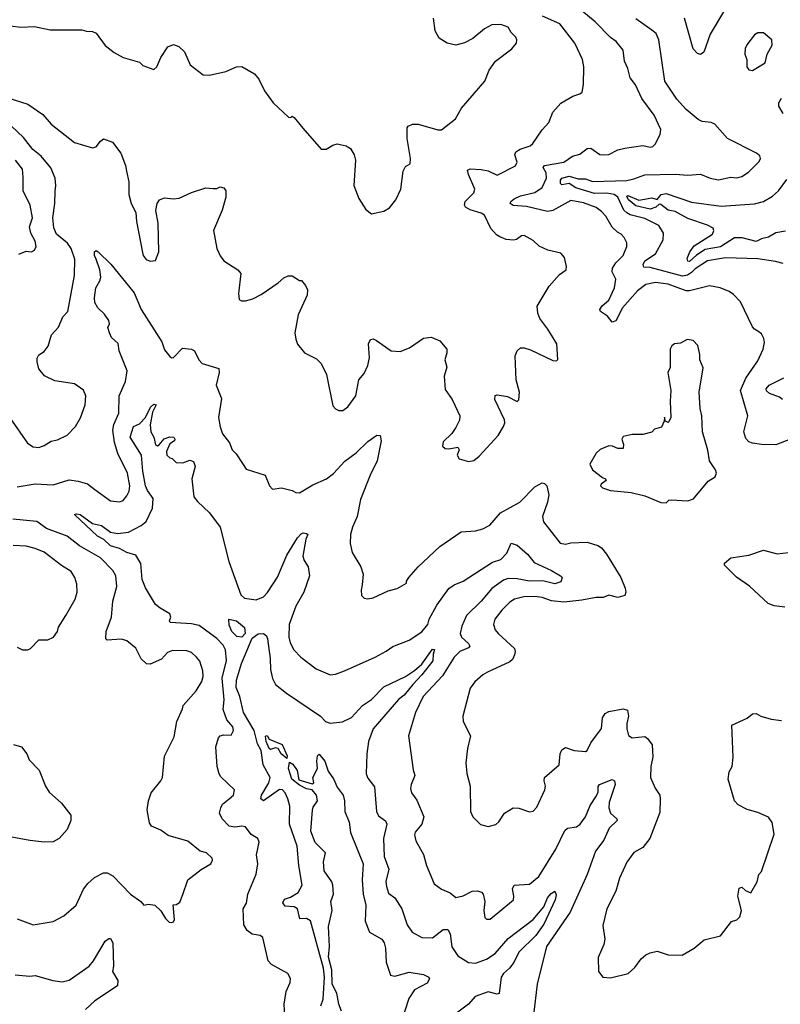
# Model space of a CAD drawing. Extents: x 1245515 to 1420776, y 606314 to 671314.
# Tile 188 of 256: x 1347229 to 1351459, y 615483 to 620956. Entities that reach past the tile are written whole.
import ezdxf

# ---------------------------------------------------------------- set-up
doc = ezdxf.new("R2010")
doc.units = 0

msp = doc.modelspace()

# ---------------------------------------------------------------- linework, layer by layer
at = {"layer": '0CON10XD'}
for points in [[(1351515, 618625.3), (1351435, 618593.9), (1351354.6, 618594.6), (1351305, 618601.9), (1351285, 618610.6), (1351267.8, 618627.8), (1351255.6, 618665), (1351278.5, 618755), (1351237.9, 618895), (1351266.8, 618963.2), (1351335, 619059.4), (1351363.8, 619125), (1351371.7, 619161.7), (1351368.1, 619185), (1351355, 619210), (1351335, 619225.8), (1351315, 619236), (1351305, 619248.8), (1351237.9, 619387.9), (1351199.4, 619429.4), (1351174.6, 619444.6), (1351125, 619465.6), (1351065, 619476.2), (1350955, 619449.8), (1350935, 619449.8), (1350835, 619486.7), (1350765, 619495.4), (1350712, 619485), (1350665, 619450), (1350581.8, 619355), (1350545, 619283.3), (1350524.2, 619275), (1350498.2, 619308.2), (1350458.8, 619335), (1350456, 619345), (1350468.6, 619365), (1350505, 619397.3), (1350537.8, 619465), (1350544, 619514), (1350524.6, 619555), (1350526.1, 619575), (1350544.7, 619605.3), (1350585, 619645.8), (1350605.6, 619695), (1350605.6, 619715.6), (1350591.4, 619745), (1350574.6, 619764.6), (1350553.1, 619775), (1350525, 619802.3), (1350488.4, 619865), (1350465, 619890.4), (1350435, 619911.5), (1350365, 619937.5), (1350295, 619951.4), (1350195, 619895.8), (1350165, 619889.4), (1350047.3, 619917.3), (1349972.8, 619922.7), (1349957.5, 619935), (1349960, 619945), (1349978.9, 619961.1), (1350013.5, 619976.5), (1350094.2, 619995.8), (1350135, 620023.2), (1350159.7, 620075), (1350157.4, 620105), (1350141.1, 620135), (1350148.1, 620145), (1350255.7, 620165), (1350303, 620197), (1350345, 620208.2), (1350385, 620240.9), (1350405, 620241.5), (1350455, 620207.1), (1350474.4, 620204.4), (1350505, 620206.9), (1350555, 620232.5), (1350595, 620241.9), (1350695, 620257.5), (1350735, 620247.8), (1350749.4, 620250.6), (1350764.2, 620265), (1350791.7, 620318.3), (1350794.2, 620345), (1350757.5, 620425), (1350688.5, 620518.5), (1350654.6, 620594.6), (1350625, 620633.8), (1350611.8, 620685), (1350593.5, 620725), (1350586, 620786), (1350545.7, 620835), (1350515, 620857.1), (1350430, 620945), (1350355.9, 621005.9)], [(1351155, 621018.9), (1351068.5, 620875), (1351034.4, 620775.6), (1351015, 620762.9), (1350997.9, 620767.9), (1350974.5, 620794.5), (1350925.6, 620965)], [(1347157, 620523), (1347275, 620487.5), (1347358.8, 620428.8), (1347405, 620375.8), (1347535, 620274.4), (1347635, 620243.3), (1347655, 620250), (1347678.3, 620281.7), (1347695, 620293.3), (1347745, 620275.8), (1347792.2, 620215), (1347818.1, 620145), (1347822.5, 620115), (1347835.7, 620055.7), (1347836, 619985), (1347848.8, 619935), (1347876, 619885), (1347879.2, 619835), (1347911.7, 619661.7), (1347916.2, 619645), (1347933, 619623), (1347955, 619613.8), (1347985, 619617.5), (1348004, 619665), (1347999.2, 619825), (1347986, 619895), (1347993.3, 619935), (1348007.5, 619955), (1348035, 619966.2), (1348085, 619960), (1348116.1, 619963.9), (1348185, 619996.2), (1348265, 620022.5), (1348305, 620017.5), (1348325, 620017.5), (1348345, 620026.7), (1348365, 620022.5), (1348376.2, 620005), (1348375, 619970), (1348355, 619897.5), (1348306.4, 619783.6), (1348326.2, 619685), (1348344.3, 619644.3), (1348365, 619616.7), (1348442.5, 619565), (1348460, 619545), (1348446.7, 619435), (1348450.7, 619400.7), (1348463.6, 619393.6), (1348485, 619393.8), (1348525, 619403.8), (1348571.4, 619428.6), (1348666.8, 619493.2), (1348698.3, 619521.7), (1348723, 619533), (1348745, 619532.5), (1348785, 619507.5), (1348797, 619507), (1348819.2, 619479.2), (1348829.2, 619455), (1348827.5, 619425), (1348778, 619315), (1348760, 619215), (1348765, 619180), (1348775, 619152.5), (1348812.5, 619105), (1348880.7, 619070.7), (1348906.2, 619045), (1348936.2, 618985), (1348970.5, 618810.5), (1348985, 618792.5), (1349005, 618783.3), (1349025.9, 618784.1), (1349055, 618803.8), (1349098, 618865), (1349116.1, 618953.9), (1349145, 618990), (1349165.7, 619035), (1349174.1, 619075.9), (1349168.8, 619155), (1349180.7, 619179.3), (1349195, 619182.5), (1349213.6, 619173.6), (1349295, 619116.2), (1349345, 619112), (1349397, 619133), (1349475, 619186.2), (1349517.5, 619192.5), (1349565, 619171.2), (1349604.4, 619125), (1349605.6, 619105), (1349593.6, 619065), (1349604.5, 619025), (1349590.6, 618975), (1349595, 618900), (1349633.8, 618845), (1349677.5, 618755), (1349675, 618730), (1349655, 618690), (1349633, 618657), (1349585, 618610), (1349580, 618585), (1349595, 618572.5), (1349615, 618570), (1349665, 618580), (1349672.5, 618565), (1349662.5, 618535), (1349672.5, 618515), (1349725, 618500), (1349755, 618506.7), (1349785, 618530), (1349890, 618645), (1349920, 618695), (1349927.5, 618715), (1349925, 618732.5), (1349872.2, 618845), (1349873.1, 618866.9), (1349885, 618871.2), (1349942.3, 618862.3), (1349995, 618833.8), (1350005, 618842.5), (1350008, 618885), (1349990, 618955), (1349985, 619087.5), (1349995.8, 619115), (1350015, 619131.4), (1350035, 619132.9), (1350070.9, 619120.9), (1350195, 619062.5), (1350215, 619060), (1350221.7, 619068.3), (1350216.2, 619155), (1350166.6, 619236.6), (1350121.4, 619295), (1350110, 619325), (1350107, 619363), (1350173.8, 619475), (1350230.5, 619539.5), (1350267.5, 619565), (1350270, 619585), (1350258.8, 619635), (1350238, 619658), (1350165.9, 619675.9), (1350117.3, 619697.3), (1350085, 619728), (1350035, 619755.8), (1350020, 619755), (1349992, 619735), (1349975, 619730.8), (1349935, 619734.5), (1349900.2, 619750.2), (1349881.1, 619761.1), (1349848.5, 619795), (1349815, 619868.9), (1349795, 619880.9), (1349735, 619898.8), (1349709.4, 619915), (1349703.3, 619925), (1349706.5, 619945), (1349755, 619994.3), (1349760.8, 620015), (1349725.6, 620095), (1349720.5, 620119.5), (1349735, 620127.5), (1349796.4, 620123.6), (1349835.3, 620115.3), (1349885, 620092.9), (1349986.6, 620143.4), (1349996.5, 620165), (1349982.2, 620205), (1349988.9, 620221.1), (1350013, 620237), (1350067.5, 620255), (1350082.4, 620267.6), (1350135.3, 620344.7), (1350171.4, 620385), (1350195, 620442.5), (1350237.8, 620492.2), (1350305, 620532), (1350345, 620544), (1350356.7, 620553.3), (1350364.3, 620595.7), (1350366.7, 620695), (1350358.5, 620735), (1350317.3, 620825), (1350232.4, 620932.4), (1350136.3, 620976.3)], [(1348804.2, 620354.2), (1348905, 620237.5), (1348933.9, 620236.1), (1348970.5, 620259.5), (1348995, 620265.8), (1349045, 620256), (1349069.7, 620239.7), (1349088.8, 620205), (1349096.1, 620176.1), (1349087.5, 620035), (1349115, 619962.5), (1349155, 619901.2), (1349185, 619877.5), (1349255, 619891.2), (1349285, 619910), (1349321.2, 619955), (1349348.8, 620015), (1349362.5, 620115), (1349375, 620140), (1349400, 620155), (1349402.5, 620185), (1349384, 620295), (1349384, 620355), (1349390, 620365), (1349413.6, 620376.4), (1349445, 620376), (1349555, 620344.3), (1349575, 620344), (1349652.5, 620405), (1349685.7, 620465), (1349815.8, 620615), (1349840, 620675), (1349875, 620725.8), (1349966.2, 620793.8), (1349991.4, 620825), (1349994.2, 620845), (1349989.1, 620859.1), (1349963.3, 620885), (1349946.2, 620915), (1349905, 620929.5), (1349855, 620926.9), (1349814.6, 620905.4), (1349748.5, 620851.5), (1349702.9, 620827.1), (1349654.3, 620814.3), (1349606.4, 620826.4), (1349562.8, 620852.8), (1349539.5, 620895), (1349531.4, 620965)], [(1351475, 619600.8), (1351433, 619613), (1351335, 619626.4), (1351155, 619631.8), (1351055, 619615.3), (1350985, 619571), (1350965, 619551.9), (1350943.3, 619536.7), (1350915, 619530.7), (1350735, 619578.7), (1350700.7, 619580.7), (1350696.8, 619595), (1350705.3, 619615), (1350764.4, 619655), (1350808.1, 619731.9), (1350809.1, 619769.1), (1350782.9, 619812.9), (1350705, 619851.3), (1350625, 619871.3), (1350605, 619881.8), (1350588.3, 619898.3), (1350555, 619969.2), (1350535, 619984.8), (1350495, 619992.8), (1350425, 619990.5), (1350322.4, 620022.4), (1350285, 620045.8), (1350245, 620037.5), (1350236.1, 620045), (1350236.1, 620065), (1350244.8, 620075.2), (1350285, 620087), (1350335, 620070.8), (1350375, 620072.3), (1350415, 620056.7), (1350605, 620061.6), (1350645, 620072.5), (1350705, 620093.8), (1350875, 620097.3), (1350945, 620091.5), (1351015, 620097.3), (1351070, 620075), (1351115, 620065.6), (1351185, 620081.4), (1351215, 620078.1), (1351245.6, 620084.4), (1351281.7, 620108.3), (1351341.2, 620168.8), (1351349.2, 620185), (1351345, 620198.8), (1351326.2, 620215), (1351165, 620295.6), (1351095, 620375.7), (1351075, 620385.6), (1351025, 620390), (1351002.4, 620402.4), (1350935, 620457.8), (1350884.6, 620515), (1350817.5, 620615), (1350784.6, 620845), (1350769.5, 620879.5), (1350745, 620898.5), (1350655, 620961.1)], [(1347177.5, 620922.5), (1347235, 620913.8), (1347311.4, 620918.6), (1347399.1, 620899.1), (1347575, 620900), (1347601.7, 620891.7), (1347635, 620891.2), (1347655, 620881.2), (1347705, 620813.3), (1347755, 620773.3), (1347805, 620746.7), (1347895, 620720), (1347915, 620702.5), (1347975, 620680), (1347992.5, 620695), (1348013.9, 620746.1), (1348052.5, 620805), (1348085, 620817.5), (1348115, 620807.5), (1348145, 620777.5), (1348177.5, 620705), (1348249.5, 620649.5), (1348285, 620648), (1348375, 620668), (1348435.8, 620694.2), (1348465, 620696.2), (1348535, 620654.4), (1348559.1, 620625), (1348591.5, 620561.5), (1348638, 620495), (1348725, 620413.8), (1348737, 620413), (1348745, 620420), (1348755, 620412.5), (1348804.2, 620354.2)], [(1351305, 620673.8), (1351374.4, 620715.6), (1351386.4, 620765), (1351413.8, 620815), (1351412.5, 620845), (1351365, 620883.3), (1351335, 620883.8), (1351315, 620871.2), (1351272.9, 620817.1), (1351264.3, 620795.7), (1351262.5, 620765), (1351273.3, 620735), (1351273.3, 620695), (1351285, 620677.5), (1351305, 620673.8)], [(1351474.4, 620435), (1351450.9, 620475), (1351451.2, 620495), (1351465, 620520)], [(1347175, 618743.3), (1347272.4, 618602.4), (1347305, 618582), (1347335, 618579.2), (1347365, 618589.2), (1347405, 618613.8), (1347438.8, 618621.2), (1347493, 618647), (1347540, 618695), (1347567.2, 618742.8), (1347592.9, 618815), (1347597.5, 618865), (1347585, 618896.7), (1347535, 618932.5), (1347425, 618949.4), (1347366.4, 618976.4), (1347335.6, 619015), (1347326.1, 619053.9), (1347326.2, 619075), (1347335.8, 619094.2), (1347365, 619112), (1347388.1, 619141.9), (1347407.1, 619205), (1347445, 619247.5), (1347469.2, 619305), (1347497.5, 619335), (1347534.7, 619535), (1347535.8, 619625), (1347515.2, 619685.2), (1347494.7, 619715), (1347433.5, 619763.5), (1347419, 619799), (1347413.3, 619855), (1347425.2, 619934.8), (1347426.9, 620003.1), (1347430.9, 620035), (1347425.9, 620075.9), (1347403.2, 620133.2), (1347348, 620198), (1347302.1, 620235), (1347250.7, 620300.7), (1347184.6, 620364.6)], [(1347225, 619652.5), (1347265, 619670), (1347295, 619666.7), (1347312.5, 619675), (1347320, 619695), (1347315.6, 619725), (1347290.5, 619770.5), (1347283.5, 619805), (1347301.1, 619855), (1347286.9, 619925), (1347249.2, 620005), (1347249.4, 620080.6), (1347244.4, 620125), (1347206.5, 620175)], [(1351488.3, 619781.7), (1351435, 619771.7), (1351392.7, 619747.3), (1351355, 619739.1), (1351325, 619723.7), (1351246.3, 619743.6), (1351205, 619743.9), (1351125.8, 619694.2), (1351041.9, 619678.1), (1350993.1, 619646.9), (1350955, 619611.9), (1350944.9, 619614.9), (1350942, 619628), (1350956, 619665), (1350980.6, 619699.4), (1351081.5, 619765), (1351088.8, 619785), (1351085, 619796.9), (1351055, 619814.8), (1350945, 619851.3), (1350875, 619890.8), (1350835, 619897.1), (1350795, 619929.4), (1350785, 619930.8), (1350766.2, 619913.8), (1350735, 619903.4), (1350655, 619921.6), (1350615.9, 619955), (1350605.7, 619975), (1350611.1, 619978.9), (1350673, 619953), (1350745, 619966.5), (1350775, 619956.9), (1350796.5, 619985), (1350825, 619990.2), (1350965, 619941.1), (1351130.5, 619919.5), (1351315, 619932.1), (1351365, 619945.8), (1351415.2, 619974.8), (1351448.5, 620005), (1351495, 620067.8)], [(1347215, 618358.8), (1347315, 618376.2), (1347415, 618371.5), (1347505, 618399.3), (1347555, 618392), (1347605.8, 618375.8), (1347648, 618345), (1347735, 618282.5), (1347785, 618275.6), (1347805, 618284.3), (1347825, 618309.2), (1347837.3, 618335), (1347841.2, 618365), (1347829.1, 618435), (1347774.6, 618545), (1347756.7, 618606.7), (1347746.5, 618675), (1347753.4, 618706.6), (1347781.5, 618768.5), (1347783, 618865), (1347818.3, 618945), (1347826.9, 619005), (1347782.7, 619115), (1347777, 619157), (1347740.6, 619190.6), (1347729.4, 619215), (1347720, 619245), (1347728.8, 619265), (1347725.7, 619285), (1347700.2, 619320.2), (1347663.3, 619355), (1347647.3, 619385), (1347645, 619410), (1347653.3, 619466.7), (1347675.3, 619504.7), (1347679.7, 619525), (1347675.2, 619565.2), (1347655.3, 619625.3), (1347645.4, 619645), (1347644.8, 619665.2), (1347655, 619673.1), (1347665, 619665.6), (1347736.8, 619596.8), (1347865, 619437.8), (1347905.3, 619345), (1348020.5, 619165), (1348035, 619122), (1348065, 619084), (1348075, 619076.7), (1348085, 619078.8), (1348135, 619130), (1348184.7, 619124.7), (1348201.9, 619115), (1348225.7, 619065), (1348245, 619045.7), (1348336.7, 619016.7), (1348338.2, 618995), (1348321.5, 618925), (1348350.8, 618850.8), (1348335.5, 618745), (1348345, 618692.5), (1348358, 618655), (1348395.8, 618605), (1348411.4, 618565), (1348433, 618543), (1348468.5, 618488.5), (1348488.8, 618458.8), (1348593.8, 618423.8), (1348618.8, 618365), (1348635, 618346.7), (1348685, 618353.3), (1348745, 618340), (1348765, 618327.5), (1348785, 618326.7), (1348858.6, 618371.4), (1348935, 618404.3), (1348975, 618434.5), (1349037.8, 618502.2), (1349100.4, 618549.6), (1349165, 618611.1), (1349215, 618647.1), (1349233.3, 618645), (1349239.2, 618615), (1349217.5, 618505), (1349177.5, 618425), (1349125, 618290), (1349105.4, 618194.6), (1349079.2, 618135), (1349069.2, 618095), (1349068, 618045), (1349078, 617995), (1349125.9, 617915.9), (1349138.8, 617875), (1349133.3, 617815), (1349127.5, 617785), (1349130, 617755), (1349145, 617740), (1349165, 617737.5), (1349195, 617743.3), (1349277.9, 617782.1), (1349328.8, 617795), (1349380, 617825), (1349380, 617835), (1349393.3, 617855), (1349446, 617915), (1349565, 618028.6), (1349685, 618110), (1349765, 618115.5), (1349805, 618126.4), (1349844.1, 618145.9), (1349904, 618216), (1350011.1, 618275), (1350095, 618360), (1350135, 618382.5), (1350148.2, 618378.2), (1350160, 618365), (1350171.1, 618315), (1350165.4, 618275), (1350137.1, 618195), (1350142.5, 618165), (1350235, 618045.7), (1350265, 618041.1), (1350295, 618047.8), (1350385, 618052.7), (1350445, 618034.5), (1350465, 618020.5), (1350493.1, 617985), (1350571.5, 617855), (1350596.1, 617796.1), (1350600, 617775), (1350594.5, 617755.5), (1350555, 617744.5), (1350505, 617756.8), (1350475, 617743.8), (1350435, 617744.4), (1350355, 617728.9), (1350255, 617719.4), (1350186.3, 617726.3), (1350134.2, 617744.2), (1350095, 617750), (1350032.4, 617747.6), (1349981.2, 617735), (1349955, 617719.2), (1349910, 617675), (1349872.5, 617625), (1349864.3, 617595), (1349874.3, 617565), (1349890.8, 617545), (1349980.4, 617460.4), (1349985.4, 617445), (1349981.8, 617425), (1349969.9, 617400.1), (1349955, 617386.2), (1349830.2, 617329.8), (1349804.6, 617315.4), (1349760, 617275), (1349735, 617240), (1349694.1, 617084.1), (1349696.2, 617055), (1349735.8, 616975), (1349719.4, 616905), (1349710, 616825), (1349715.7, 616765.7), (1349734.3, 616695), (1349735.8, 616555), (1349748.8, 616525), (1349792.4, 616482.4), (1349835, 616472), (1349877, 616483), (1349893, 616497), (1349924.6, 616545.4), (1349974.4, 616575.6), (1350005, 616574.2), (1350065, 616553.3), (1350085, 616556.2), (1350105, 616580), (1350149.2, 616675), (1350152.9, 616695), (1350145.8, 616725), (1350148, 616745), (1350230, 616815), (1350235.6, 616875), (1350245, 616898), (1350265, 616910), (1350312.5, 616895), (1350375, 616889.2), (1350386, 616895), (1350406.1, 616936.1), (1350464.1, 617015.9), (1350470.4, 617075), (1350485, 617100), (1350505, 617110.6), (1350585, 617125.5), (1350608.9, 617118.9), (1350615.7, 617085), (1350605.6, 617045), (1350605.6, 617015), (1350615, 616976.7), (1350635, 616963.8), (1350705, 616972), (1350721.2, 616961.2), (1350747.1, 616925), (1350750.3, 616859.7), (1350740, 616805), (1350738, 616745), (1350763.3, 616685), (1350788.8, 616645), (1350790.8, 616625), (1350789.7, 616550.3), (1350734.2, 616405), (1350694.2, 616355.8), (1350645, 616326.7), (1350605, 616273.3), (1350565.8, 616185), (1350545, 616112.5), (1350494.3, 616015), (1350472.3, 615922.3), (1350484.2, 615845), (1350478, 615815), (1350447, 615743), (1350448.8, 615665), (1350472.5, 615635), (1350515, 615631.4), (1350613.8, 615655), (1350651.1, 615688.9), (1350684.6, 615735.4), (1350710.9, 615759.1), (1350735, 615770), (1350775, 615778), (1350835, 615759.2), (1350912.7, 615757.3), (1350980, 615795), (1351035, 615842), (1351126.1, 615863.9), (1351187, 615943), (1351217, 615953), (1351235, 615970), (1351242.5, 616005), (1351222.7, 616085), (1351230.6, 616129.4), (1351245, 616133.8), (1351265, 616115.7), (1351295, 616103.3), (1351331.2, 616165), (1351340, 616205), (1351355, 616222.5), (1351425, 616430), (1351414.1, 616494.1), (1351393, 616523), (1351335, 616550), (1351275.8, 616565.8), (1351225, 616592.5), (1351204.3, 616615), (1351170, 616735), (1351174, 616775), (1351191.2, 616805), (1351197.7, 616857.7), (1351190, 617035), (1351275, 617073.3), (1351305, 617098), (1351325, 617100), (1351350, 617085), (1351407.7, 617067.7), (1351465, 617060)], [(1350825, 618270), (1350840, 618285), (1350852.7, 618287.3), (1350945, 618282.5), (1350977, 618293), (1351058.8, 618391.2), (1351096.7, 618415), (1351103.8, 618435), (1351098.8, 618455), (1351065.8, 618505), (1351056.1, 618563.9), (1351027.1, 618665), (1351023.6, 618753.6), (1351014.2, 618794.2), (1351008.1, 618885), (1351030.7, 619020.7), (1351012.5, 619065), (1351012.5, 619095), (1351000, 619145), (1350975, 619172.5), (1350940.7, 619179.3), (1350905, 619157.5), (1350870, 619155), (1350856.4, 619143.6), (1350847.5, 619125), (1350847.5, 619022.5), (1350833.8, 618995), (1350850, 618895), (1350845.8, 618835), (1350850, 618745), (1350839.3, 618720.7), (1350835, 618717.5), (1350820, 618725), (1350815, 618746.7), (1350813.3, 618725), (1350798.6, 618691.4), (1350760.5, 618679.5), (1350745, 618663.3), (1350695, 618651.2), (1350635, 618650), (1350585, 618640), (1350577.5, 618625), (1350587.5, 618595), (1350585, 618572.5), (1350555, 618573.3), (1350526.4, 618586.4), (1350505, 618586.7), (1350457.5, 618567.5), (1350435, 618547.5), (1350400, 618485), (1350414.3, 618455), (1350471.2, 618411.2), (1350487.5, 618405), (1350490, 618395), (1350462.5, 618375), (1350460, 618365), (1350470, 618355), (1350515, 618338.8), (1350629.1, 618329.1), (1350705, 618309.2), (1350795, 618272.5), (1350825, 618270)], [(1351471.2, 618845), (1351455, 618858.6), (1351398.2, 618878.2), (1351383.3, 618893.3), (1351381.1, 618905), (1351397.1, 618925), (1351479.1, 618965)], [(1348706.5, 615385), (1348699.4, 615485), (1348711.1, 615555), (1348734, 615605), (1348736.1, 615626.1), (1348720, 615655), (1348628.8, 615705), (1348611.4, 615725), (1348581.2, 615855), (1348565.8, 615865.8), (1348523, 615873), (1348495, 615893.8), (1348475.8, 615925), (1348472, 616015), (1348491.2, 616045), (1348498, 616095), (1348545, 616207.5), (1348554.3, 616265), (1348546.7, 616315), (1348560.8, 616385), (1348554.2, 616404.2), (1348517.3, 616427.3), (1348485, 616469.2), (1348465, 616474.4), (1348425, 616468.8), (1348395, 616473.5), (1348354.5, 616515), (1348340.6, 616545), (1348348.1, 616575), (1348358, 616595), (1348394.5, 616625.5), (1348418.1, 616645), (1348424, 616675), (1348348.5, 616748.5), (1348339.2, 616765), (1348326.7, 616805), (1348320.4, 616915), (1348335.7, 616964.3), (1348345, 616976.2), (1348365, 616982), (1348405, 616978.8), (1348418.6, 617005), (1348415, 617026.2), (1348380.8, 617065), (1348361.2, 617121.2), (1348366.5, 617175), (1348355.4, 617295.4), (1348378.8, 617395), (1348373.9, 617453.9), (1348360.1, 617480.1), (1348325, 617515.8), (1348228.2, 617588.2), (1348185, 617598.4), (1348065.6, 617605.6), (1348062.5, 617615), (1348069.5, 617635), (1348065, 617653.8), (1348010, 617685), (1347985, 617706.2), (1347928.3, 617798.3), (1347910.9, 617845), (1347903.8, 617933.8), (1347875, 617980.6), (1347825, 617994.1), (1347785, 618017.3), (1347735, 618032.2), (1347697.5, 618067.5), (1347661.5, 618085), (1347533.3, 618205), (1347545, 618209.5), (1347565, 618205.4), (1347635, 618156.7), (1347685, 618145.3), (1347735, 618108), (1347775, 618101.2), (1347835, 618108), (1347905.7, 618144.3), (1347932.4, 618167.6), (1347968.5, 618241.5), (1347971.4, 618295), (1347939.4, 618339.4), (1347929, 618365), (1347913.3, 618446.7), (1347906.7, 618535), (1347843.8, 618635), (1347862.5, 618695), (1347895, 618710.8), (1347928.9, 618745), (1347956.6, 618803.4), (1347975, 618819.1), (1347988.8, 618815), (1347967.5, 618775), (1347954.6, 618705), (1347959.4, 618665), (1347974.4, 618635), (1347983.9, 618593.9), (1347995, 618588.5), (1348005, 618592.3), (1348032.7, 618627.3), (1348065, 618637.3), (1348085.9, 618635.9), (1348092.3, 618625), (1348089.5, 618615), (1348065, 618599.2), (1348046, 618556), (1348047.5, 618535), (1348065, 618520), (1348077.5, 618517.5), (1348100, 618495), (1348137.1, 618492.9), (1348175, 618508.8), (1348195, 618500), (1348200.3, 618490.3), (1348205, 618472.5), (1348186.7, 618405), (1348197.1, 618305), (1348217.4, 618277.4), (1348285.6, 618215.6), (1348343.5, 618135), (1348392.6, 617945), (1348459.1, 617759.1), (1348480.4, 617740.4), (1348545, 617731.8), (1348585, 617747.9), (1348607.5, 617772.5), (1348662.3, 617857.7), (1348715, 617979.4), (1348775, 618076), (1348795, 618098.8), (1348805, 618103.3), (1348825, 618100), (1348832.5, 618095), (1348821.4, 618068.6), (1348803.9, 617975), (1348810.7, 617950.7), (1348834.4, 617915), (1348841.5, 617865), (1348809.3, 617775), (1348765, 617695.8), (1348728.2, 617595), (1348725.4, 617524.6), (1348732.9, 617492.9), (1348753.4, 617453.4), (1348792.9, 617412.9), (1348878.8, 617348.8), (1348955, 617315.6), (1348985, 617318.1), (1349035, 617337.5), (1349206.9, 617413.1), (1349266.7, 617446.7), (1349305, 617473.1), (1349395, 617507.5), (1349465, 617553.8), (1349499.3, 617595), (1349507.2, 617625), (1349548.2, 617701.8), (1349615.4, 617794.6), (1349645.4, 617814.6), (1349695, 617834.6), (1349858.1, 617941.9), (1349905, 617955.4), (1349938.8, 617991.2), (1349962.7, 618047.3), (1349996.2, 618036.2), (1350054.2, 617985), (1350089.6, 617939.6), (1350187.5, 617895), (1350237.5, 617865), (1350246.7, 617855), (1350238.8, 617831.2), (1350205, 617821.1), (1350137.8, 617837.7), (1350065.2, 617834.8), (1349995, 617848.9), (1349945, 617849.5), (1349919.2, 617840.8), (1349855.3, 617795), (1349796.3, 617725), (1349714.6, 617645), (1349688.2, 617585), (1349679.6, 617545), (1349685.6, 617525), (1349725, 617489.4), (1349733.1, 617475), (1349725.8, 617465), (1349676.5, 617445), (1349645, 617413.5), (1349580.1, 617309.9), (1349473.3, 617195), (1349430.6, 617105), (1349391.4, 616975), (1349416.8, 616786.8), (1349427.5, 616755), (1349405.6, 616705), (1349402.4, 616682.4), (1349408.7, 616658.7), (1349438, 616618), (1349476.9, 616525), (1349465.6, 616485), (1349429.1, 616440.9), (1349425.8, 616425), (1349431.8, 616391.8), (1349475.4, 616315.4), (1349492, 616255), (1349535, 616153.8), (1349574.3, 616124.3), (1349623.2, 616103.2), (1349655, 616076.2), (1349695, 616085.8), (1349745, 616111.5), (1349775, 616114.4), (1349797.3, 616107.3), (1349807.1, 616095), (1349815.6, 616055), (1349811.1, 616005), (1349816.1, 615966.1), (1349826.1, 615956.1), (1349845, 615956.2), (1349975.5, 616064.5), (1349978.1, 616085), (1349970, 616125), (1349980, 616145), (1350065, 616151.1), (1350115.5, 616194.5), (1350210, 616345), (1350260.3, 616449.8), (1350275, 616462.5), (1350325, 616469.1), (1350345.5, 616485), (1350375, 616525.8), (1350402.2, 616587.8), (1350437.9, 616642.1), (1350446.2, 616665), (1350445.8, 616694.2), (1350453.3, 616705), (1350525, 616733.8), (1350538, 616725), (1350541.1, 616705), (1350508.4, 616605), (1350505.3, 616575), (1350515, 616545.7), (1350550.8, 616515), (1350551.9, 616505), (1350507.2, 616462.8), (1350477.2, 616395), (1350431.5, 616335), (1350385.4, 616205), (1350291.3, 615995), (1350159.5, 615805), (1350106.9, 615595), (1350087.5, 615425)], [(1348213.3, 617413.3), (1348185, 617438.1), (1348158.6, 617448.6), (1348079.4, 617450.6), (1348051.2, 617438.8), (1348017.7, 617402.3), (1347955, 617374.4), (1347935, 617375.7), (1347905, 617404), (1347875, 617462.5), (1347825, 617503.3), (1347795, 617513.1), (1347715, 617507.5), (1347707.5, 617515), (1347710, 617555), (1347740, 617635), (1347748.2, 617725), (1347770, 617805), (1347763.1, 617865), (1347746.7, 617895), (1347678.5, 617965), (1347562.5, 618032.5), (1347492.5, 618085), (1347378.9, 618128.9), (1347325, 618167.8), (1347190.5, 618180.5)], [(1347215, 617468.8), (1347245, 617453.8), (1347275, 617453.8), (1347288.8, 617461.2), (1347335, 617510), (1347385, 617510), (1347416.7, 617525), (1347440, 617555), (1347445, 617580), (1347486, 617645), (1347538.6, 617735), (1347549.5, 617775), (1347547.8, 617817.8), (1347535.6, 617855), (1347515, 617889.2), (1347461.7, 617921.7), (1347366.2, 617996.2), (1347315, 618016.9), (1347265, 618030), (1347193.1, 618033.1)], [(1351485, 617690.4), (1351425, 617698.5), (1351391.7, 617711.7), (1351287.7, 617807.7), (1351215, 617857.5), (1351148.8, 617925), (1351148, 617935), (1351185, 617964.4), (1351285, 617979.1), (1351365, 618007.3), (1351442.4, 617987.6), (1351505, 617995.5)], [(1348465, 617523.6), (1348437.2, 617527.2), (1348409.5, 617555), (1348395, 617590), (1348392.5, 617625), (1348435, 617614.4), (1348478.6, 617578.6), (1348482.9, 617545), (1348465, 617523.6)], [(1348904.7, 615475), (1348917.2, 615512.8), (1348924.5, 615635), (1348918.4, 615685), (1348846.7, 615946.7), (1348825, 615960.6), (1348787.6, 615957.6), (1348774.5, 616015), (1348755, 616025.2), (1348705, 616029.2), (1348691.8, 616048.2), (1348701.5, 616068.5), (1348735, 616078.1), (1348778.2, 616105), (1348800.9, 616145), (1348781.8, 616255), (1348771.5, 616361.5), (1348730.3, 616485), (1348730.8, 616585), (1348721.1, 616625), (1348705, 616658.6), (1348691.4, 616675), (1348675, 616676.9), (1348585.4, 616614.6), (1348569.8, 616625), (1348573.4, 616645), (1348615.7, 616715), (1348622.5, 616745), (1348583.3, 616815), (1348571.9, 616895), (1348552, 616932), (1348532.7, 617005), (1348473.8, 617105), (1348453.9, 617195), (1348433, 617245), (1348435.5, 617285), (1348462.7, 617377.3), (1348522, 617518), (1348555, 617542.5), (1348586, 617545), (1348601.1, 617531.1), (1348607.6, 617515), (1348622.4, 617405), (1348623.7, 617343.6), (1348635.5, 617295), (1348651.8, 617261.8), (1348712.2, 617212.3), (1348902.9, 617085), (1348930, 617055), (1348955.4, 617045.4), (1349025, 617052.8), (1349075, 617076.8), (1349135, 617143.6), (1349185, 617176.9), (1349255, 617247.5), (1349375, 617306.2), (1349425, 617339.1), (1349465.5, 617374.5), (1349525, 617456.7), (1349536.5, 617455), (1349529.5, 617430.5), (1349527.1, 617392.9), (1349466.6, 617315), (1349415, 617261.9), (1349368.3, 617201.7), (1349335, 617176.8), (1349195.4, 617015), (1349169.1, 616945), (1349160, 616875), (1349156.5, 616765), (1349165, 616740), (1349201.9, 616691.9), (1349213.2, 616555), (1349225, 616531.4), (1349263, 616503), (1349270.9, 616485), (1349253.2, 616405), (1349256.8, 616305), (1349282.1, 616235), (1349264.6, 616165.4), (1349268.6, 616138.6), (1349281.2, 616101.2), (1349315, 616074.3), (1349353.8, 616015), (1349385, 615925.8), (1349411.4, 615885), (1349465, 615855.5), (1349525, 615853.5), (1349585, 615899.5), (1349609.4, 615899.4), (1349623.8, 615875), (1349633.3, 615803.3), (1349665, 615752.7), (1349725, 615715.9), (1349765, 615711.2), (1349825.2, 615734.8), (1349873.1, 615765), (1349945, 615849.3), (1350085, 615954.6), (1350144.4, 616025), (1350165, 616075.7), (1350185, 616100), (1350205, 616112.5), (1350212.7, 616092.7), (1350207.9, 616065), (1350145, 615928.5), (1350099.2, 615865), (1350005, 615773.9), (1349977, 615715), (1349953.1, 615685), (1349920, 615655), (1349907.6, 615635), (1349895, 615544.3), (1349885, 615540.5), (1349835, 615552.9), (1349762.4, 615527.6), (1349724.4, 615485), (1349583.2, 615376.8)], [(1347215, 615958), (1347305, 615925.8), (1347415, 615944.4), (1347475.4, 615974.6), (1347544, 616035), (1347585, 616123.3), (1347607.5, 616155), (1347645, 616188.1), (1347695, 616213.5), (1347715, 616213.3), (1347747.6, 616197.6), (1347845, 616096.2), (1347902.5, 616055), (1347920, 616035), (1347945, 616040), (1347980, 616035), (1348015, 616002.5), (1348039.5, 615959.5), (1348060.7, 615940.7), (1348075, 615937.5), (1348085, 615942.5), (1348090, 615955), (1348083, 616037), (1348101.7, 616038.3), (1348119.3, 616050.7), (1348136.7, 616093.3), (1348164, 616175), (1348237.8, 616232.2), (1348291.4, 616265), (1348301.4, 616285), (1348299.2, 616295), (1348268.8, 616325), (1348233.8, 616333.8), (1348165, 616389.4), (1348055, 616422), (1348015, 616451.6), (1347962.9, 616472.9), (1347951.8, 616491.8), (1347938, 616565), (1347945.3, 616614.7), (1347961.2, 616658.8), (1348014.2, 616725), (1348022.9, 616745), (1348035, 616863.3), (1348089.1, 616970.9), (1348102.5, 617055), (1348135.6, 617125), (1348138.6, 617145), (1348210.9, 617225), (1348242.4, 617277.6), (1348249.6, 617305), (1348247.4, 617337.4), (1348230.2, 617390.2), (1348213.3, 617413.3)], [(1348715, 616848.8), (1348683.9, 616875), (1348665.8, 616905.8), (1348651.5, 616908.5), (1348625, 616899.1), (1348617.1, 616905), (1348600.4, 616945), (1348596.7, 616973.3), (1348605, 616976.7), (1348617.4, 616957.4), (1348688.3, 616928.3), (1348716.2, 616865), (1348715, 616848.8)], [(1347195, 616927.5), (1347240, 616915), (1347269.2, 616875), (1347282.7, 616842.7), (1347338, 616785), (1347372.9, 616695), (1347393.1, 616663.1), (1347460.9, 616600.9), (1347513.3, 616535), (1347513.8, 616505), (1347493.8, 616455), (1347448, 616405), (1347415, 616385.8), (1347364.5, 616384.5), (1347285, 616393.1), (1347185, 616412.2)], [(1349019.5, 615445), (1349003.6, 615485), (1348993.5, 615545), (1348967.8, 615595), (1348965.1, 615675.1), (1348947.1, 615745), (1348951.5, 615805), (1348946, 615916), (1348967.5, 616005), (1348960, 616055), (1348975.3, 616094.7), (1348971.4, 616145), (1348964.7, 616165), (1348922, 616225), (1348919.3, 616275), (1348930.3, 616325), (1348872.7, 616382.7), (1348848.7, 616445), (1348857.9, 616562.1), (1348861.4, 616578.6), (1348885.9, 616615), (1348879, 616645), (1348855, 616675.6), (1348825, 616681.5), (1348785, 616700.8), (1348742.4, 616735), (1348724.6, 616794.6), (1348730.6, 616829.4), (1348747.9, 616817.9), (1348772.4, 616782.4), (1348781.6, 616731.6), (1348855, 616708), (1348865.6, 616715), (1348858.8, 616745), (1348885.5, 616795), (1348881.4, 616835), (1348886.1, 616863.9), (1348895, 616873.3), (1348926.7, 616835), (1348945, 616780), (1348975, 616736.7), (1348995, 616690), (1349028, 616645), (1349035.8, 616615), (1349038, 616555), (1349062, 616495), (1349068.7, 616438.7), (1349139.6, 616265), (1349134.6, 616175), (1349139.4, 616095), (1349154.5, 616035), (1349150, 615945), (1349173.8, 615885), (1349244, 615845), (1349256.4, 615825), (1349264.5, 615795), (1349266.8, 615716.8), (1349290.8, 615645), (1349315, 615640), (1349395, 615662.9), (1349475, 615649.4), (1349504, 615635), (1349508.6, 615625), (1349495, 615600.8), (1349425.5, 615564.5), (1349394, 615515), (1349350.4, 615385)], [(1347205, 615647.8), (1347285, 615640), (1347315, 615642.9), (1347413.3, 615615), (1347465, 615607.5), (1347505, 615618.2), (1347615, 615694.6), (1347639.7, 615725), (1347705, 615833.8), (1347725, 615850), (1347735, 615850), (1347748, 615825), (1347750.4, 615695), (1347745.4, 615665), (1347774.5, 615615), (1347773.9, 615586.1), (1347647.7, 615502.3), (1347594.4, 615455)]]:
    msp.add_lwpolyline(points, dxfattribs=at)

doc.saveas('drawing.dxf')
